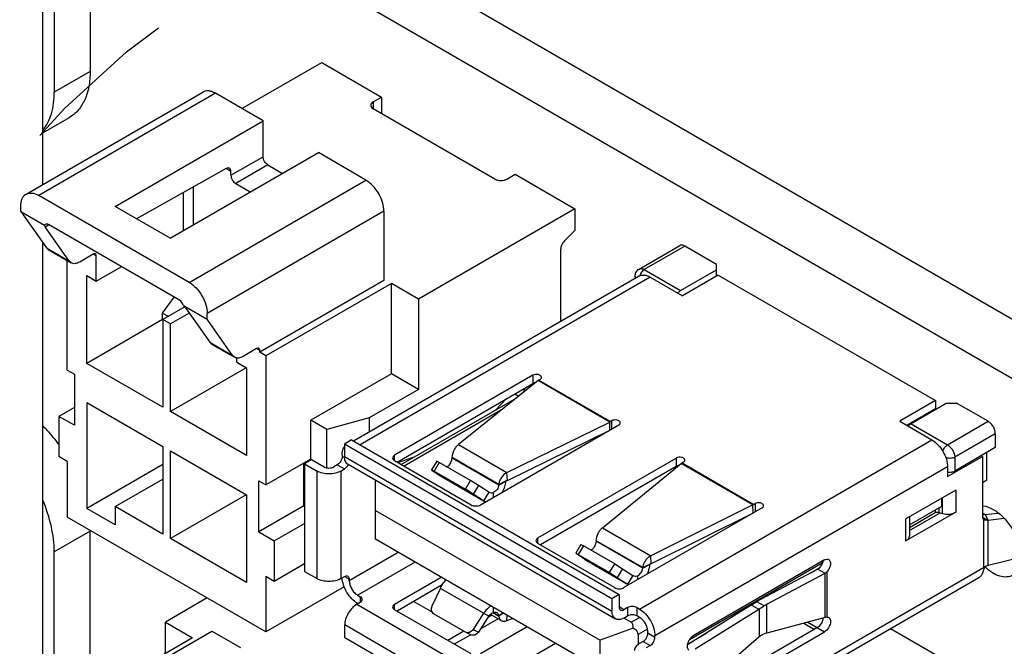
# Model space of a CAD drawing. Header units: inches. Extents: x 0 to 34, y 0 to 22.
# Tile 49 of 53: x 29.2 to 30.3, y 14.5 to 15.2. Entities that reach past the tile are written whole.
import ezdxf

# ---------------------------------------------------------------- set-up
doc = ezdxf.new("R2010")
doc.units = ezdxf.units.IN
doc.header["$LTSCALE"] = 1.87
doc.header["$MEASUREMENT"] = 0
doc.linetypes.add('PHANTOM', pattern=[0.8, 0.45, -0.05, 0.1, -0.05, 0.1, -0.05])
doc.layers.get('0').update_dxf_attribs({"linetype": 'CONTINUOUS'})
doc.layers.add('02___PRT_ALL_AXES', color=7, linetype='CONTINUOUS')
doc.layers.add('DEFAULT_3', color=7, linetype='PHANTOM')

msp = doc.modelspace()

# ---------------------------------------------------------------- linework, layer by layer
at = {"color": 7, "linetype": 'CONTINUOUS'}
for p, q in [((29.2696, 15.4895), (29.2696, 15.1519)), ((29.2696, 15.484), (30.6882, 14.6649)), ((29.2696, 15.4146), (30.6281, 14.6302)), ((29.2139, 15.3609), (29.2139, 15.0198)), ((29.4466, 15.1085), (29.5396, 15.1622)), ((29.5396, 15.1622), (29.6092, 15.122)), ((29.2696, 15.1519), (29.2278, 15.1278)), ((29.195, 15.0089), (29.401, 15.1278)), ((29.4158, 15.1264), (29.2097, 15.0074)), ((29.4713, 15.0943), (29.4158, 15.1264)), ((29.5995, 15.1164), (29.6092, 15.122)), ((29.5995, 15.1164), (29.5995, 15.1084)), ((29.6092, 15.122), (29.6092, 15.1027)), ((29.7415, 15.0264), (29.5995, 15.1084)), ((29.2451, 15.0979), (29.2139, 15.0799)), ((29.2987, 14.9946), (29.4713, 15.0943)), ((29.4713, 15.0525), (29.4713, 15.0943)), ((29.363, 14.9575), (29.5356, 15.0572)), ((29.4337, 15.0308), (29.4713, 15.0525)), ((29.5911, 15.0251), (29.5356, 15.0572)), ((29.4282, 15.0387), (29.3235, 14.9803)), ((29.4337, 15.0354), (29.4282, 15.0386)), ((29.4337, 15.0308), (29.4337, 15.0354)), ((29.4769, 15.0429), (29.4393, 15.0212)), ((29.4769, 15.0429), (29.4938, 15.0331)), ((29.3851, 14.9061), (29.5911, 15.0251)), ((29.7554, 15.0264), (29.7651, 15.032)), ((29.7651, 15.032), (29.8347, 14.9918)), ((29.3896, 15.0171), (29.3896, 14.9729)), ((29.4393, 15.0212), (29.4563, 15.0114)), ((29.3851, 14.9061), (29.2097, 15.0074)), ((29.3785, 14.9664), (29.3785, 15.0109)), ((29.1889, 14.9886), (29.1889, 14.9954)), ((29.363, 14.9575), (29.2987, 14.9946)), ((29.8347, 14.9918), (29.6524, 14.8865)), ((29.8347, 14.9918), (29.8347, 14.9667)), ((29.1889, 14.9886), (29.2163, 14.9728)), ((29.1889, 14.9886), (29.2186, 14.9463)), ((29.612, 14.9889), (29.406, 14.87)), ((29.612, 14.9889), (29.612, 14.9082)), ((29.2171, 14.971), (29.2212, 14.9733)), ((29.2453, 14.9309), (29.2171, 14.971)), ((29.3737, 14.8853), (29.2212, 14.9734)), ((29.8347, 14.9667), (29.8226, 14.9546)), ((29.2139, 14.953), (29.2139, 14.1503)), ((29.2186, 14.9463), (29.2453, 14.9309)), ((29.2186, 14.9463), (29.2208, 14.9443)), ((29.2208, 14.9443), (29.2475, 14.9288)), ((29.818, 14.9444), (29.818, 14.8606)), ((29.9096, 14.9217), (29.9569, 14.949)), ((29.9628, 14.9484), (29.9155, 14.9211)), ((29.9997, 14.9271), (29.9628, 14.9484)), ((29.2732, 14.9389), (29.2574, 14.9298)), ((29.2768, 14.9369), (29.2732, 14.9389)), ((29.2768, 14.9076), (29.2768, 14.9369)), ((29.2429, 14.8039), (29.2429, 14.9315)), ((29.2475, 14.9288), (29.2453, 14.9309)), ((29.2768, 14.9076), (29.3059, 14.9244)), ((29.9155, 14.9211), (29.9579, 14.8966)), ((29.9579, 14.8966), (29.9997, 14.9207)), ((29.9997, 14.9135), (29.9997, 14.9271)), ((29.2657, 14.914), (29.2768, 14.9076)), ((29.2657, 14.8118), (29.2657, 14.914)), ((29.9096, 14.9135), (29.5767, 14.7213)), ((29.9224, 14.9123), (29.5842, 14.717)), ((29.9048, 14.9131), (29.9048, 14.9107)), ((29.9224, 14.9123), (29.96, 14.8906)), ((30.0018, 14.9147), (29.96, 14.8906)), ((30.0018, 14.9147), (30.2551, 14.7684)), ((29.612, 14.9082), (29.4673, 14.8247)), ((29.6207, 14.9049), (29.4745, 14.8205)), ((29.6524, 14.8865), (29.6207, 14.9049)), ((29.6207, 14.7998), (29.6207, 14.9049)), ((29.354, 14.8704), (29.3677, 14.8888)), ((29.6524, 14.8865), (29.6524, 14.7814)), ((29.3798, 14.8777), (29.3542, 14.8629)), ((29.3786, 14.879), (29.406, 14.8632)), ((29.3808, 14.8765), (29.409, 14.8364)), ((29.354, 14.8704), (29.3606, 14.8666)), ((29.354, 14.8628), (29.354, 14.8704)), ((29.3631, 14.8578), (29.3542, 14.8629)), ((29.3542, 14.8629), (29.3542, 14.7607)), ((29.3851, 14.8704), (29.3631, 14.8578)), ((29.406, 14.8632), (29.406, 14.87)), ((29.4357, 14.8209), (29.406, 14.8632)), ((29.354, 14.8628), (29.2657, 14.8118)), ((29.3541, 14.8627), (29.354, 14.8628)), ((29.3631, 14.7556), (29.3631, 14.8578)), ((29.409, 14.8364), (29.4357, 14.8209)), ((29.409, 14.8364), (29.4112, 14.8343)), ((29.4112, 14.8343), (29.438, 14.8189)), ((29.4636, 14.829), (29.4478, 14.8199)), ((29.4673, 14.8269), (29.4636, 14.829)), ((29.438, 14.8189), (29.4357, 14.8209)), ((29.4405, 14.8131), (29.4405, 14.8181)), ((29.4673, 14.8247), (29.4673, 14.8269)), ((29.4745, 14.8205), (29.4673, 14.8247)), ((29.4745, 14.8205), (29.4745, 14.6702)), ((29.3542, 14.7607), (29.2657, 14.8118)), ((29.4515, 14.8066), (29.3631, 14.7556)), ((29.4405, 14.8131), (29.4517, 14.8067)), ((29.4515, 14.8065), (29.4515, 14.8067)), ((29.4516, 14.8065), (29.4515, 14.8065)), ((29.4517, 14.8067), (29.4517, 14.7044)), ((29.2429, 14.8039), (29.2512, 14.7991)), ((29.2512, 14.7991), (29.2512, 14.7397)), ((29.6207, 14.7998), (29.5268, 14.7456)), ((29.6524, 14.7814), (29.6207, 14.7998)), ((29.7857, 14.7979), (29.6245, 14.7049)), ((29.7857, 14.7979), (29.7857, 14.7883)), ((29.6273, 14.6969), (29.7857, 14.7883)), ((29.7917, 14.7917), (29.699, 14.7173)), ((29.8752, 14.7435), (29.7917, 14.7917)), ((29.794, 14.7931), (29.7926, 14.7923)), ((29.7926, 14.7923), (29.8761, 14.7441)), ((29.6524, 14.7814), (29.5948, 14.7482)), ((29.6322, 14.694), (29.7668, 14.7717)), ((29.7647, 14.7762), (29.7692, 14.7737)), ((29.2512, 14.7605), (29.2331, 14.7501)), ((29.2657, 14.7662), (29.3542, 14.7151)), ((29.2657, 14.7662), (29.2657, 14.6427)), ((29.7425, 14.7578), (29.7551, 14.7707)), ((30.2551, 14.7684), (30.2133, 14.7443)), ((30.2683, 14.7656), (30.2266, 14.7415)), ((30.2551, 14.7684), (30.2551, 14.7588)), ((30.2683, 14.7656), (30.2795, 14.7656)), ((30.3163, 14.7443), (30.2795, 14.7656)), ((29.2512, 14.7397), (29.2331, 14.7501)), ((29.2331, 14.7501), (29.2331, 14.7033)), ((29.4517, 14.7044), (29.3631, 14.7556)), ((29.5948, 14.7482), (29.5455, 14.7348)), ((29.5948, 14.7482), (29.5948, 14.7317)), ((29.7491, 14.7575), (29.6357, 14.6921)), ((30.2551, 14.7588), (30.2217, 14.7395)), ((29.5455, 14.7348), (29.5268, 14.7456)), ((29.5268, 14.7004), (29.5268, 14.7456)), ((29.7248, 14.647), (29.8859, 14.7401)), ((29.7555, 14.6846), (29.8752, 14.7435)), ((29.8755, 14.7341), (29.8752, 14.7435)), ((29.8775, 14.7449), (29.8761, 14.7441)), ((29.8775, 14.7449), (29.8775, 14.7352)), ((30.2133, 14.7443), (30.2509, 14.7226)), ((30.2266, 14.7415), (30.269, 14.717)), ((30.269, 14.717), (30.3163, 14.7443)), ((29.5455, 14.6902), (29.5455, 14.7348)), ((29.7559, 14.6752), (29.8754, 14.734)), ((30.3247, 14.7298), (30.2774, 14.7025)), ((30.3247, 14.7298), (30.3247, 14.7138)), ((29.354, 14.7149), (29.354, 14.7151)), ((29.3541, 14.7149), (29.354, 14.7149)), ((29.3542, 14.7151), (29.3542, 14.6128)), ((29.5744, 14.7226), (29.5661, 14.7178)), ((29.8779, 14.5377), (29.5661, 14.7178)), ((29.5661, 14.7178), (29.5661, 14.7033)), ((29.5744, 14.7226), (29.8862, 14.5426)), ((29.699, 14.7173), (29.7555, 14.6846)), ((29.9099, 14.5257), (30.2509, 14.7226)), ((30.3247, 14.7138), (30.2774, 14.6864)), ((29.2429, 14.6977), (29.2331, 14.7033)), ((29.3631, 14.7099), (29.4517, 14.6588)), ((29.3631, 14.6077), (29.3631, 14.7099)), ((29.5633, 14.7049), (29.5633, 14.7033)), ((29.5663, 14.7016), (29.5633, 14.7033)), ((29.5661, 14.7033), (29.8779, 14.5233)), ((29.6245, 14.6985), (29.6245, 14.7049)), ((29.6284, 14.6962), (29.6478, 14.7031)), ((30.269, 14.68), (30.3097, 14.7035)), ((30.2774, 14.7025), (30.2774, 14.6864)), ((30.3097, 14.7035), (30.3083, 14.7043)), ((30.3097, 14.7035), (30.3097, 14.6332)), ((30.315, 14.676), (30.315, 14.7081)), ((29.2429, 14.6977), (29.2429, 14.6328)), ((29.3542, 14.6939), (29.2657, 14.6427)), ((29.5268, 14.7004), (29.4745, 14.6702)), ((29.5185, 14.6458), (29.5185, 14.6956)), ((29.5278, 14.6997), (29.5195, 14.6949)), ((29.5195, 14.6949), (29.5341, 14.6864)), ((29.5195, 14.6949), (29.5195, 14.5695)), ((29.5278, 14.6997), (29.5424, 14.6912)), ((29.5577, 14.6937), (29.5536, 14.6912)), ((29.5577, 14.6937), (29.5661, 14.6888)), ((29.5702, 14.6943), (29.882, 14.5143)), ((29.6245, 14.6985), (29.7136, 14.647)), ((29.6736, 14.6979), (29.6675, 14.6878)), ((29.6766, 14.6963), (29.6705, 14.6862)), ((29.6766, 14.6963), (29.6736, 14.6979)), ((29.7131, 14.6752), (29.6766, 14.6963)), ((29.6867, 14.6919), (29.6857, 14.691)), ((29.6915, 14.7015), (29.6916, 14.7022)), ((29.7459, 14.6701), (29.6915, 14.7015)), ((29.7459, 14.6708), (29.6916, 14.7022)), ((29.7916, 14.6085), (29.9527, 14.7015)), ((29.9527, 14.6918), (29.7944, 14.6004)), ((29.8668, 14.6204), (29.9587, 14.6953)), ((30.269, 14.6912), (29.928, 14.4943)), ((29.9527, 14.7015), (29.9527, 14.6918)), ((30.0422, 14.6471), (29.9587, 14.6953)), ((29.961, 14.6967), (29.9597, 14.6959)), ((29.9597, 14.6959), (30.0432, 14.6476)), ((30.269, 14.6912), (30.269, 14.68)), ((29.5341, 14.5611), (29.5341, 14.6864)), ((29.5619, 14.6864), (29.5661, 14.6888)), ((29.5619, 14.6864), (29.5619, 14.5611)), ((29.6675, 14.6878), (29.6684, 14.6871)), ((29.6705, 14.6862), (29.6675, 14.6878)), ((29.6684, 14.6871), (29.6778, 14.6808)), ((29.6705, 14.6862), (29.707, 14.6651)), ((29.6778, 14.6808), (29.7282, 14.6517)), ((29.6781, 14.6806), (29.6778, 14.6808)), ((29.7285, 14.6515), (29.6781, 14.6806)), ((29.7559, 14.6752), (29.7555, 14.6846)), ((29.2986, 14.645), (29.3542, 14.6771)), ((29.4661, 14.675), (29.4745, 14.6702)), ((29.4661, 14.6156), (29.4661, 14.675)), ((29.6023, 14.6069), (29.6023, 14.6757)), ((29.707, 14.6651), (29.7131, 14.6752)), ((29.7221, 14.6697), (29.7131, 14.6752)), ((29.7221, 14.6697), (29.716, 14.6596)), ((29.7343, 14.6618), (29.7221, 14.6697)), ((29.7459, 14.6708), (29.7543, 14.6749)), ((29.7542, 14.6743), (29.7459, 14.6701)), ((29.7459, 14.6708), (29.7459, 14.6701)), ((29.7543, 14.6749), (29.7542, 14.6743)), ((30.3097, 14.6729), (30.315, 14.676)), ((29.4515, 14.6587), (29.3631, 14.6077)), ((29.4515, 14.6587), (29.4515, 14.6588)), ((29.4516, 14.6586), (29.4515, 14.6587)), ((29.4517, 14.6588), (29.4517, 14.5566)), ((29.716, 14.6596), (29.707, 14.6651)), ((29.7282, 14.6517), (29.716, 14.6596)), ((29.7343, 14.6618), (29.7282, 14.6517)), ((29.7343, 14.6618), (29.7345, 14.6617)), ((29.7396, 14.6556), (29.7396, 14.6614)), ((30.2786, 14.6643), (30.2204, 14.6307)), ((30.2786, 14.6643), (30.2786, 14.6386)), ((29.3542, 14.6128), (29.2986, 14.645)), ((29.2986, 14.645), (29.2986, 14.6238)), ((29.5185, 14.6458), (29.4661, 14.6156)), ((29.5195, 14.6452), (29.5185, 14.6458)), ((29.7282, 14.6517), (29.7285, 14.6515)), ((29.7285, 14.6515), (29.7309, 14.6505)), ((30.0422, 14.6471), (29.9233, 14.5878)), ((30.0426, 14.6376), (30.0422, 14.6471)), ((30.0446, 14.6484), (30.0432, 14.6476)), ((30.0446, 14.6484), (30.0446, 14.6388)), ((30.2245, 14.6237), (30.2623, 14.6456)), ((30.2623, 14.6456), (30.2623, 14.6549)), ((30.2631, 14.637), (30.2631, 14.6553)), ((29.2986, 14.6238), (29.2657, 14.6427)), ((29.6023, 14.6406), (29.864, 14.4895)), ((30.0529, 14.6436), (29.8918, 14.5506)), ((30.0424, 14.6375), (29.9237, 14.5783)), ((30.2786, 14.6386), (30.2204, 14.605)), ((30.2245, 14.617), (30.2604, 14.6377)), ((30.2547, 14.6376), (30.2245, 14.6202)), ((30.2547, 14.6412), (30.2547, 14.6376)), ((30.2591, 14.6381), (30.2591, 14.6437)), ((30.2591, 14.6381), (30.2631, 14.637)), ((30.3123, 14.6357), (30.3097, 14.6372)), ((30.3129, 14.6358), (30.3276, 14.6375)), ((30.3164, 14.6293), (30.3129, 14.6358)), ((29.4745, 14.499), (29.2429, 14.6328)), ((29.4842, 14.6051), (29.5195, 14.6254)), ((30.2204, 14.605), (30.2204, 14.6307)), ((30.2245, 14.6331), (30.2245, 14.6106)), ((30.3097, 14.6329), (30.3101, 14.6327)), ((30.3097, 14.6329), (30.3101, 14.6327)), ((30.3112, 14.6297), (30.3108, 14.63)), ((30.3108, 14.63), (30.3108, 14.5739)), ((30.3118, 14.6316), (30.3155, 14.6292)), ((30.3164, 14.6293), (30.335, 14.6314)), ((30.3164, 14.5765), (30.3164, 14.6293)), ((29.2696, 14.6164), (29.2278, 14.5923)), ((29.2696, 14.4232), (29.2696, 14.6164)), ((29.4661, 14.6156), (29.4842, 14.6051)), ((29.8668, 14.6204), (29.9233, 14.5878)), ((29.4517, 14.5566), (29.3631, 14.6077)), ((29.4842, 14.6051), (29.4842, 14.5583)), ((29.864, 14.4558), (29.6023, 14.6069)), ((29.7916, 14.602), (29.7916, 14.6085)), ((29.8807, 14.5506), (29.7916, 14.602)), ((29.8417, 14.6008), (29.8356, 14.5907)), ((29.8446, 14.5993), (29.8385, 14.5892)), ((29.8417, 14.6008), (29.8446, 14.5993)), ((29.8812, 14.5782), (29.8446, 14.5993)), ((29.9138, 14.5739), (29.8594, 14.6053)), ((29.8594, 14.6053), (29.8594, 14.6046)), ((29.9138, 14.5732), (29.8594, 14.6046)), ((29.6287, 14.5916), (29.5717, 14.5587)), ((29.8364, 14.5901), (29.8356, 14.5907)), ((29.8356, 14.5907), (29.8385, 14.5892)), ((29.8458, 14.5838), (29.8364, 14.5901)), ((29.8385, 14.5892), (29.875, 14.5681)), ((29.8546, 14.595), (29.8536, 14.5941)), ((29.9237, 14.5783), (29.9233, 14.5878)), ((29.4842, 14.5583), (29.5195, 14.5787)), ((29.5814, 14.5418), (29.6482, 14.5803)), ((29.8458, 14.5838), (29.8961, 14.5547)), ((29.846, 14.5836), (29.8458, 14.5838)), ((29.846, 14.5836), (29.8965, 14.5545)), ((29.875, 14.5681), (29.8812, 14.5782)), ((29.8812, 14.5782), (29.8902, 14.5727)), ((29.9221, 14.5774), (29.9137, 14.5732)), ((29.9138, 14.5739), (29.9221, 14.578)), ((29.9221, 14.578), (29.9221, 14.5774)), ((29.9684, 14.4904), (30.1229, 14.5795)), ((30.1256, 14.5828), (29.9725, 14.4943)), ((30.1229, 14.5795), (30.1226, 14.5774)), ((30.1229, 14.5795), (30.1229, 14.5811)), ((30.3546, 14.5859), (30.3164, 14.5765)), ((29.5195, 14.5695), (29.5341, 14.5611)), ((29.875, 14.5681), (29.8841, 14.5626)), ((29.8902, 14.5727), (29.8841, 14.5626)), ((29.8902, 14.5727), (29.9022, 14.5648)), ((29.9022, 14.5648), (29.8961, 14.5547)), ((29.9022, 14.5648), (29.9024, 14.5647)), ((29.9137, 14.5732), (29.9138, 14.5739)), ((29.9329, 14.3557), (30.3108, 14.5739)), ((30.1179, 14.5723), (30.0516, 14.5371)), ((30.0583, 14.5312), (30.1262, 14.5673)), ((30.1089, 14.5675), (30.1203, 14.5741)), ((30.1179, 14.5723), (30.1264, 14.5674)), ((30.1262, 14.5158), (30.1262, 14.5673)), ((30.1284, 14.569), (30.1284, 14.5162)), ((30.3108, 14.5739), (30.3138, 14.5756)), ((30.3138, 14.5756), (30.3128, 14.5743)), ((29.4745, 14.564), (29.4842, 14.5583)), ((29.4745, 14.564), (29.4745, 14.499)), ((29.5619, 14.5611), (29.5661, 14.5635)), ((29.5661, 14.5635), (29.5717, 14.5603)), ((29.5717, 14.5587), (29.5717, 14.5603)), ((29.6245, 14.5313), (29.6788, 14.5627)), ((29.68, 14.5537), (29.6273, 14.5233)), ((29.8841, 14.5626), (29.8961, 14.5547)), ((29.8961, 14.5547), (29.8965, 14.5545)), ((29.9075, 14.5644), (29.9075, 14.5597)), ((30.3055, 14.5622), (29.9329, 14.3471)), ((29.5657, 14.5517), (29.4745, 14.499)), ((29.5814, 14.5418), (29.5845, 14.54)), ((29.6684, 14.5294), (29.6778, 14.5497)), ((29.7282, 14.5207), (29.6778, 14.5497)), ((29.8862, 14.5426), (29.8779, 14.5377)), ((29.8862, 14.5426), (29.8862, 14.5281)), ((29.406, 14.5386), (29.3573, 14.5105)), ((29.5803, 14.5312), (29.5845, 14.5336)), ((29.5803, 14.5312), (29.7356, 14.4415)), ((29.5817, 14.532), (29.5814, 14.5321)), ((29.5845, 14.54), (29.5845, 14.5336)), ((29.6245, 14.5249), (29.6245, 14.5313)), ((29.6469, 14.5346), (29.6685, 14.5221)), ((29.8779, 14.5377), (29.8779, 14.5233)), ((30.0403, 14.5301), (29.9658, 14.4839)), ((30.0467, 14.5342), (30.0406, 14.5303)), ((30.0406, 14.5303), (30.049, 14.5254)), ((30.0551, 14.5294), (30.0467, 14.5342)), ((30.0583, 14.4976), (30.0583, 14.5312)), ((29.7136, 14.4735), (29.6245, 14.5249)), ((29.707, 14.4988), (29.6705, 14.5199)), ((29.7282, 14.5207), (29.716, 14.5019)), ((29.7282, 14.5207), (29.7343, 14.5176)), ((29.7362, 14.5195), (29.7343, 14.5176)), ((29.7489, 14.5122), (29.7363, 14.5195)), ((29.7396, 14.5213), (29.7396, 14.5276)), ((29.7396, 14.5211), (29.7459, 14.5175)), ((29.7401, 14.5214), (29.7459, 14.5181)), ((29.7459, 14.5181), (29.7506, 14.5212)), ((29.7512, 14.5209), (29.7459, 14.5175)), ((29.8918, 14.5249), (29.8862, 14.5281)), ((29.896, 14.5273), (29.8918, 14.5249)), ((29.896, 14.5273), (29.896, 14.5177)), ((29.9071, 14.5273), (29.9099, 14.5257)), ((29.9071, 14.5177), (29.9071, 14.5273)), ((29.9749, 14.4794), (30.049, 14.5254)), ((30.0496, 14.5258), (30.0551, 14.5294)), ((30.0496, 14.5258), (30.0496, 14.4935)), ((29.3573, 14.5105), (29.389, 14.4921)), ((29.3573, 14.4738), (29.3573, 14.5105)), ((29.7343, 14.5176), (29.7221, 14.4988)), ((29.7453, 14.5143), (29.7243, 14.5021)), ((29.7378, 14.5186), (29.7332, 14.5159)), ((29.7459, 14.5175), (29.7459, 14.5181)), ((29.7555, 14.5122), (29.7557, 14.5183)), ((29.7555, 14.5122), (29.7619, 14.5147)), ((29.8918, 14.5152), (29.896, 14.5177)), ((29.9002, 14.5104), (29.8918, 14.5152)), ((29.9002, 14.5104), (29.9099, 14.516)), ((29.9099, 14.516), (29.9071, 14.5177)), ((30.1262, 14.5158), (30.0583, 14.4976)), ((30.1015, 14.5091), (30.1138, 14.502)), ((30.1062, 14.5104), (30.1256, 14.4992)), ((30.1284, 14.5162), (30.1264, 14.5158)), ((29.3072, 14.4397), (29.4116, 14.5)), ((29.4116, 14.5), (29.445, 14.4807)), ((29.7217, 14.4174), (29.5664, 14.5071)), ((29.5664, 14.4926), (29.5664, 14.5071)), ((29.7053, 14.4998), (29.6866, 14.489)), ((29.7132, 14.4957), (29.6941, 14.4847)), ((29.7073, 14.4986), (29.707, 14.4988)), ((29.7134, 14.4956), (29.7073, 14.4986)), ((29.716, 14.5019), (29.7221, 14.4988)), ((29.779, 14.5048), (29.7248, 14.4735)), ((29.9024, 14.5034), (29.864, 14.4895)), ((29.9193, 14.5022), (29.9085, 14.496)), ((29.9085, 14.496), (29.9085, 14.4845)), ((29.9196, 14.4976), (29.9196, 14.4992)), ((29.928, 14.4927), (29.9196, 14.4976)), ((30.1173, 14.504), (29.9658, 14.4165)), ((29.9659, 14.4849), (29.9886, 14.498)), ((29.9725, 14.4108), (30.1256, 14.4992)), ((30.2027, 14.5029), (30.2551, 14.4727)), ((29.389, 14.4921), (29.2429, 14.4078)), ((29.5664, 14.4926), (29.7217, 14.4029)), ((29.8122, 14.4857), (29.7356, 14.4415)), ((29.864, 14.4558), (29.864, 14.4895)), ((29.9141, 14.4879), (29.9099, 14.4855)), ((29.9141, 14.4879), (29.9224, 14.4831)), ((29.928, 14.4927), (29.928, 14.4943)), ((30.049, 14.493), (29.9749, 14.4286)), ((29.9182, 14.4807), (29.9224, 14.4831))]:
    msp.add_line(p, q, dxfattribs=at)
at = {"color": 3, "linetype": 'CONTINUOUS'}
for p, q in [((29.2278, 15.4653), (29.2278, 15.1278)), ((29.2278, 14.2548), (29.2278, 14.5923))]:
    msp.add_line(p, q, dxfattribs=at)
at = {"color": 7, "linetype": 'CONTINUOUS'}
for centre, radius, start, end in [((29.808, 14.7658), 0.0307, 120.013, 122.1319), ((29.8915, 14.7175), 0.0307, 120.013, 122.1319), ((29.5583, 14.6998), 0.0136, 324.7292, 335.0411), ((29.975, 14.6693), 0.0307, 120.013, 122.1319), ((30.0585, 14.6211), 0.0307, 120.013, 122.1319), ((30.3178, 14.5977), 0.0384, 98.1387, 102.1305), ((30.318, 14.5961), 0.04, 97.2687, 98.1664), ((30.1918, 14.4434), 0.2233, 57.4797, 58.0029), ((30.3182, 14.6079), 0.0215, 94.7455, 97.2557), ((29.1583, 14.6164), 0.1113, 0.0007, 0.4797), ((30.322, 14.5562), 0.021, 105.3468, 111.2683), ((30.1172, 14.5764), 0.0039, 306.4471, 317.2404), ((30.1091, 14.5839), 0.0149, 317.2449, 319.0521), ((30.1081, 14.6013), 0.0386, 298.1067, 298.4068), ((30.3214, 14.5578), 0.0194, 111.3197, 113.0547), ((29.9007, 14.5618), 0.00845, 240.0841, 249.0047), ((29.5935, 14.5531), 0.0242, 239.2576, 239.9968), ((30.1162, 14.553), 0.0385, 285.082, 285.3564), ((30.1172, 14.5089), 0.0039, 306.4471, 317.2404)]:
    msp.add_arc(centre, radius, start, end, dxfattribs=at)
for centre, major_axis, ratio, start_param, end_param in [((29.2212, 14.9669), (-0.00394, 0.00682), 0.577332, 5.497891, 6.577056), ((29.2227, 14.9678), (0.00633, -0.00546), 0.218683, -2.919006, -2.427375), ((29.3737, 14.8788), (-0.00394, 0.00682), 0.577332, -1.864459, -0.785294), ((29.3753, 14.8797), (0.00633, -0.00546), 0.218683, 0.714218, 1.205849), ((30.1168, 14.5798), (0.00652, 0.0075), 0.669178, -2.092418, -1.892512), ((30.0807, 14.5115), (0.0511, -0.0038), 0.521062, 2.510581, 2.520961), ((30.0807, 14.5118), (0.051, 0.0069), 0.648539, 2.087526, 2.208753), ((30.0807, 14.5118), (0.0392, 0.0053), 0.648539, 2.087526, 2.190822), ((30.0513, 14.5591), (0.0163, 0.036), 0.500653, -2.498708, -2.474338), ((29.8868, 14.4931), (0.0139, 0.017), 0.434564, -0.616974, 0.071605), ((29.8918, 14.496), (0.0167, 0), 0.577332, 0, 0.882218), ((30.0807, 14.4797), (0.0393, -0.0041), 0.495364, 2.226607, 2.329903), ((30.1168, 14.5123), (0.00652, 0.0075), 0.669178, -2.226738, -1.892512), ((30.0513, 14.4627), (0.0163, 0.036), 0.500653, 0.805795, 0.830165)]:
    msp.add_ellipse(centre, major_axis=major_axis, ratio=ratio, start_param=start_param, end_param=end_param, dxfattribs=at)
for points, knots in [([(29.2696, 15.1519), (29.2696, 15.146), (29.2687, 15.1346), (29.2641, 15.1189), (29.2563, 15.1063), (29.249, 15.1001), (29.2451, 15.0979)], [0, 0, 0, 0, 0.289772, 0.549064, 0.782223, 1, 1, 1, 1]), ([(29.4158, 15.1264), (29.4145, 15.1271), (29.4119, 15.1283), (29.4079, 15.1293), (29.4042, 15.1292), (29.402, 15.1284), (29.401, 15.1278)], [0, 0, 0, 0, 0.289782, 0.549078, 0.782231, 1, 1, 1, 1]), ([(29.5995, 15.1164), (29.5987, 15.1159), (29.5973, 15.1149), (29.5966, 15.1132), (29.5966, 15.1124)], [0, 0, 0, 0, 0.550827, 1, 1, 1, 1]), ([(29.5966, 15.1124), (29.5966, 15.1116), (29.5973, 15.1099), (29.5987, 15.1088), (29.5995, 15.1084)], [0, 0, 0, 0, 0.449173, 1, 1, 1, 1]), ([(29.4769, 15.0429), (29.4761, 15.0433), (29.4746, 15.0446), (29.4728, 15.047), (29.4716, 15.0497), (29.4713, 15.0516), (29.4713, 15.0525)], [0, 0, 0, 0, 0.237257, 0.500006, 0.762752, 1, 1, 1, 1]), ([(29.4321, 15.039), (29.4316, 15.0393), (29.4302, 15.0395), (29.4289, 15.039), (29.4282, 15.0387)], [0, 0, 0, 0, 0.450631, 1, 1, 1, 1]), ([(29.4337, 15.0354), (29.4337, 15.0362), (29.4335, 15.0376), (29.4326, 15.0387), (29.4321, 15.039)], [0, 0, 0, 0, 0.55083, 1, 1, 1, 1]), ([(29.4337, 15.0308), (29.4337, 15.0299), (29.4341, 15.028), (29.4352, 15.0253), (29.437, 15.0229), (29.4385, 15.0216), (29.4393, 15.0212)], [0, 0, 0, 0, 0.237248, 0.499994, 0.762743, 1, 1, 1, 1]), ([(29.612, 14.9889), (29.612, 14.9924), (29.6107, 14.9996), (29.6063, 15.0097), (29.5997, 15.0187), (29.5941, 15.0234), (29.5911, 15.0251)], [0, 0, 0, 0, 0.237224, 0.499994, 0.762767, 1, 1, 1, 1]), ([(29.7415, 15.0264), (29.7425, 15.0258), (29.7448, 15.025), (29.7484, 15.0246), (29.7521, 15.025), (29.7544, 15.0258), (29.7554, 15.0264)], [0, 0, 0, 0, 0.237254, 0.5, 0.762746, 1, 1, 1, 1]), ([(29.1889, 14.9954), (29.1889, 14.9969), (29.1891, 14.9997), (29.1902, 15.0036), (29.1922, 15.0068), (29.194, 15.0083), (29.195, 15.0089)], [0, 0, 0, 0, 0.289777, 0.54907, 0.782226, 1, 1, 1, 1]), ([(29.195, 15.0089), (29.196, 15.0094), (29.1982, 15.0102), (29.2019, 15.0103), (29.2059, 15.0094), (29.2085, 15.0082), (29.2097, 15.0074)], [0, 0, 0, 0, 0.217769, 0.450922, 0.710218, 1, 1, 1, 1]), ([(29.8226, 14.9546), (29.8212, 14.9532), (29.8191, 14.95), (29.818, 14.9462), (29.818, 14.9444)], [0, 0, 0, 0, 0.517734, 1, 1, 1, 1]), ([(29.9628, 14.9484), (29.9618, 14.949), (29.9603, 14.9496), (29.9582, 14.9496), (29.9573, 14.9492), (29.9569, 14.949)], [0, 0, 0, 0, 0.547705, 0.781581, 1, 1, 1, 1]), ([(29.2758, 14.9392), (29.2754, 14.9394), (29.2745, 14.9395), (29.2736, 14.9392), (29.2732, 14.9389)], [0, 0, 0, 0, 0.449201, 1, 1, 1, 1]), ([(29.2768, 14.9369), (29.2768, 14.9373), (29.2767, 14.9383), (29.2761, 14.939), (29.2758, 14.9392)], [0, 0, 0, 0, 0.550791, 1, 1, 1, 1]), ([(29.2574, 14.9298), (29.2565, 14.9293), (29.2548, 14.9285), (29.2522, 14.9278), (29.2497, 14.9279), (29.2482, 14.9285), (29.2475, 14.9288)], [0, 0, 0, 0, 0.289705, 0.549094, 0.782204, 1, 1, 1, 1]), ([(29.9048, 14.9131), (29.9048, 14.9148), (29.9056, 14.9182), (29.9081, 14.9208), (29.9096, 14.9217)], [0, 0, 0, 0, 0.499432, 1, 1, 1, 1]), ([(29.9096, 14.9217), (29.9099, 14.9219), (29.9108, 14.9222), (29.9129, 14.9223), (29.9145, 14.9217), (29.9155, 14.9211)], [0, 0, 0, 0, 0.218404, 0.452251, 1, 1, 1, 1]), ([(29.9155, 14.9211), (29.9142, 14.9204), (29.9119, 14.9181), (29.9106, 14.9152), (29.9102, 14.9137)], [0, 0, 0, 0, 0.483044, 1, 1, 1, 1]), ([(29.9055, 14.9112), (29.9054, 14.9113), (29.905, 14.9119), (29.9048, 14.9126), (29.9048, 14.9131)], [0, 0, 0, 0, 0.268923, 1, 1, 1, 1]), ([(29.9096, 14.9135), (29.9105, 14.914), (29.9124, 14.9147), (29.9156, 14.9148), (29.9191, 14.914), (29.9213, 14.9129), (29.9224, 14.9123)], [0, 0, 0, 0, 0.217787, 0.450926, 0.710303, 1, 1, 1, 1]), ([(29.3851, 14.9061), (29.3881, 14.9044), (29.3937, 14.8997), (29.4003, 14.8908), (29.4047, 14.8806), (29.406, 14.8734), (29.406, 14.87)], [0, 0, 0, 0, 0.237233, 0.500006, 0.762776, 1, 1, 1, 1]), ([(29.9547, 14.8936), (29.955, 14.8939), (29.9559, 14.8951), (29.957, 14.8961), (29.9579, 14.8966)], [0, 0, 0, 0, 0.267114, 1, 1, 1, 1]), ([(29.4662, 14.8293), (29.4659, 14.8295), (29.4649, 14.8296), (29.4641, 14.8292), (29.4636, 14.829)], [0, 0, 0, 0, 0.449201, 1, 1, 1, 1]), ([(29.4673, 14.8269), (29.4673, 14.8274), (29.4671, 14.8283), (29.4665, 14.8291), (29.4662, 14.8293)], [0, 0, 0, 0, 0.550791, 1, 1, 1, 1]), ([(29.4478, 14.8199), (29.4469, 14.8194), (29.4452, 14.8185), (29.4426, 14.8179), (29.4401, 14.818), (29.4386, 14.8185), (29.438, 14.8189)], [0, 0, 0, 0, 0.289705, 0.549094, 0.782204, 1, 1, 1, 1]), ([(29.7957, 14.7955), (29.7957, 14.7959), (29.7955, 14.7966), (29.7947, 14.7975), (29.7935, 14.7982), (29.7915, 14.7989), (29.7888, 14.7991), (29.7866, 14.7985), (29.7857, 14.7979)], [0, 0, 0, 0, 0.087161, 0.186907, 0.304618, 0.43877, 0.73019, 1, 1, 1, 1]), ([(29.794, 14.7931), (29.7945, 14.7934), (29.7953, 14.794), (29.7957, 14.7951), (29.7957, 14.7955)], [0, 0, 0, 0, 0.550786, 1, 1, 1, 1]), ([(29.7761, 14.7828), (29.7761, 14.7824), (29.7757, 14.7806), (29.775, 14.7789), (29.7743, 14.7777)], [0, 0, 0, 0, 0.238413, 1, 1, 1, 1]), ([(29.7884, 14.7892), (29.7882, 14.7892), (29.7872, 14.789), (29.7863, 14.7886), (29.7857, 14.7883)], [0, 0, 0, 0, 0.266592, 1, 1, 1, 1]), ([(29.2141, 14.7393), (29.2158, 14.7376), (29.2227, 14.7305), (29.229, 14.7228), (29.2334, 14.7168)], [0, 0, 0, 0, 0.244668, 1, 1, 1, 1]), ([(29.8876, 14.7425), (29.8876, 14.7428), (29.8874, 14.7436), (29.8866, 14.7445), (29.8854, 14.7452), (29.8834, 14.7459), (29.8806, 14.746), (29.8784, 14.7454), (29.8775, 14.7449)], [0, 0, 0, 0, 0.087161, 0.186907, 0.304618, 0.43877, 0.73019, 1, 1, 1, 1]), ([(29.8859, 14.7401), (29.8864, 14.7404), (29.8872, 14.741), (29.8876, 14.742), (29.8876, 14.7425)], [0, 0, 0, 0, 0.550786, 1, 1, 1, 1]), ([(30.2266, 14.7415), (30.2263, 14.7413), (30.2251, 14.7405), (30.224, 14.7394), (30.2234, 14.7385)], [0, 0, 0, 0, 0.230762, 1, 1, 1, 1]), ([(30.3247, 14.7298), (30.3247, 14.7312), (30.3242, 14.7341), (30.3224, 14.7381), (30.3198, 14.7417), (30.3175, 14.7436), (30.3163, 14.7443)], [0, 0, 0, 0, 0.237238, 0.499995, 0.762756, 1, 1, 1, 1]), ([(29.5633, 14.7049), (29.5633, 14.7058), (29.5635, 14.7091), (29.5646, 14.7125), (29.566, 14.7144)], [0, 0, 0, 0, 0.281646, 1, 1, 1, 1]), ([(29.6916, 14.7022), (29.6917, 14.7051), (29.6931, 14.7095), (29.696, 14.7144), (29.698, 14.7165), (29.699, 14.7173)], [0, 0, 0, 0, 0.50848, 0.768978, 1, 1, 1, 1]), ([(30.2509, 14.7226), (30.2535, 14.7211), (30.2584, 14.717), (30.264, 14.7093), (30.2679, 14.7005), (30.269, 14.6942), (30.269, 14.6912)], [0, 0, 0, 0, 0.237233, 0.500007, 0.762778, 1, 1, 1, 1]), ([(30.2636, 14.7091), (30.264, 14.7108), (30.2653, 14.7138), (30.2677, 14.7162), (30.269, 14.717)], [0, 0, 0, 0, 0.514469, 1, 1, 1, 1]), ([(30.269, 14.717), (30.2702, 14.7163), (30.2724, 14.7144), (30.2751, 14.7108), (30.2769, 14.7068), (30.2774, 14.7039), (30.2774, 14.7025)], [0, 0, 0, 0, 0.237251, 0.500006, 0.762758, 1, 1, 1, 1]), ([(29.5633, 14.7033), (29.5633, 14.7024), (29.563, 14.7005), (29.5618, 14.6978), (29.56, 14.6954), (29.5585, 14.6941), (29.5577, 14.6937)], [0, 0, 0, 0, 0.237221, 0.499996, 0.762774, 1, 1, 1, 1]), ([(29.5702, 14.6943), (29.5695, 14.6947), (29.5683, 14.6957), (29.567, 14.6978), (29.5662, 14.7004), (29.5661, 14.7023), (29.5661, 14.7033)], [0, 0, 0, 0, 0.217793, 0.450934, 0.710309, 1, 1, 1, 1]), ([(29.6245, 14.7049), (29.6239, 14.7045), (29.6228, 14.7037), (29.6222, 14.7023), (29.6222, 14.7017)], [0, 0, 0, 0, 0.550778, 1, 1, 1, 1]), ([(29.9628, 14.6991), (29.9628, 14.6994), (29.9626, 14.7002), (29.9618, 14.7011), (29.9606, 14.7018), (29.9586, 14.7025), (29.9558, 14.7026), (29.9536, 14.702), (29.9527, 14.7015)], [0, 0, 0, 0, 0.087161, 0.186907, 0.304618, 0.43877, 0.73019, 1, 1, 1, 1]), ([(30.2774, 14.7025), (30.2766, 14.7021), (30.2749, 14.7014), (30.2713, 14.701), (30.2684, 14.7014), (30.2668, 14.7022)], [0, 0, 0, 0, 0.235321, 0.495825, 1, 1, 1, 1]), ([(29.5424, 14.6912), (29.5432, 14.6908), (29.5451, 14.6901), (29.548, 14.6898), (29.5509, 14.6901), (29.5528, 14.6908), (29.5536, 14.6912)], [0, 0, 0, 0, 0.237227, 0.500002, 0.762777, 1, 1, 1, 1]), ([(29.5694, 14.6919), (29.5691, 14.6916), (29.5682, 14.6904), (29.567, 14.6894), (29.5661, 14.6888)], [0, 0, 0, 0, 0.267235, 1, 1, 1, 1]), ([(29.6222, 14.7017), (29.6222, 14.7011), (29.6228, 14.6997), (29.6239, 14.6989), (29.6245, 14.6985)], [0, 0, 0, 0, 0.449225, 1, 1, 1, 1]), ([(29.6867, 14.6919), (29.6874, 14.6924), (29.6886, 14.6937), (29.6905, 14.6969), (29.6914, 14.6997), (29.6915, 14.7015)], [0, 0, 0, 0, 0.227926, 0.488289, 1, 1, 1, 1]), ([(29.9555, 14.6928), (29.9552, 14.6927), (29.9543, 14.6925), (29.9533, 14.6922), (29.9527, 14.6918)], [0, 0, 0, 0, 0.266696, 1, 1, 1, 1]), ([(29.961, 14.6967), (29.9615, 14.697), (29.9624, 14.6976), (29.9628, 14.6986), (29.9628, 14.6991)], [0, 0, 0, 0, 0.550786, 1, 1, 1, 1]), ([(29.5619, 14.6864), (29.5599, 14.6853), (29.5553, 14.6836), (29.548, 14.6828), (29.5406, 14.6836), (29.536, 14.6853), (29.5341, 14.6864)], [0, 0, 0, 0, 0.23723, 0.500001, 0.762772, 1, 1, 1, 1]), ([(29.7555, 14.6846), (29.7529, 14.6834), (29.7495, 14.6802), (29.7467, 14.675), (29.746, 14.6722), (29.7459, 14.6708)], [0, 0, 0, 0, 0.503743, 0.762765, 1, 1, 1, 1]), ([(30.269, 14.6854), (30.2704, 14.6851), (30.2733, 14.685), (30.2762, 14.6857), (30.2774, 14.6864)], [0, 0, 0, 0, 0.520074, 1, 1, 1, 1]), ([(29.7459, 14.6701), (29.7458, 14.6693), (29.7454, 14.6674), (29.7436, 14.6641), (29.7413, 14.6621), (29.7396, 14.6614)], [0, 0, 0, 0, 0.238287, 0.498539, 1, 1, 1, 1]), ([(29.7498, 14.6615), (29.751, 14.6635), (29.7531, 14.6676), (29.7541, 14.6721), (29.7542, 14.6743)], [0, 0, 0, 0, 0.521527, 1, 1, 1, 1]), ([(29.7559, 14.6752), (29.7556, 14.6753), (29.7551, 14.6753), (29.7546, 14.6752), (29.7543, 14.6751), (29.7543, 14.6749)], [0, 0, 0, 0, 0.531705, 0.780701, 1, 1, 1, 1]), ([(29.7345, 14.6617), (29.7352, 14.6613), (29.737, 14.6608), (29.7387, 14.6611), (29.7396, 14.6614)], [0, 0, 0, 0, 0.469781, 1, 1, 1, 1]), ([(29.7136, 14.647), (29.7144, 14.6466), (29.7163, 14.6459), (29.7192, 14.6456), (29.7221, 14.6459), (29.724, 14.6466), (29.7248, 14.647)], [0, 0, 0, 0, 0.237227, 0.500002, 0.762777, 1, 1, 1, 1]), ([(30.0546, 14.646), (30.0546, 14.6464), (30.0544, 14.6471), (30.0536, 14.648), (30.0524, 14.6488), (30.0504, 14.6494), (30.0477, 14.6496), (30.0455, 14.649), (30.0446, 14.6484)], [0, 0, 0, 0, 0.087161, 0.186907, 0.304618, 0.43877, 0.73019, 1, 1, 1, 1]), ([(30.0529, 14.6436), (30.0534, 14.6439), (30.0542, 14.6446), (30.0546, 14.6456), (30.0546, 14.646)], [0, 0, 0, 0, 0.550786, 1, 1, 1, 1]), ([(30.2591, 14.6381), (30.2584, 14.6383), (30.2568, 14.6384), (30.2553, 14.638), (30.2547, 14.6376)], [0, 0, 0, 0, 0.517748, 1, 1, 1, 1]), ([(30.2631, 14.637), (30.2657, 14.6363), (30.2711, 14.6359), (30.2764, 14.6373), (30.2786, 14.6386)], [0, 0, 0, 0, 0.51773, 1, 1, 1, 1]), ([(30.3097, 14.6332), (30.3097, 14.6329), (30.3098, 14.6318), (30.3102, 14.6306), (30.3108, 14.63)], [0, 0, 0, 0, 0.286874, 1, 1, 1, 1]), ([(30.3155, 14.6292), (30.3147, 14.6291), (30.3133, 14.629), (30.3118, 14.6293), (30.3112, 14.6297)], [0, 0, 0, 0, 0.560734, 1, 1, 1, 1]), ([(29.8594, 14.6053), (29.8596, 14.6082), (29.8609, 14.6126), (29.8638, 14.6175), (29.8657, 14.6196), (29.8668, 14.6204)], [0, 0, 0, 0, 0.508984, 0.769413, 1, 1, 1, 1]), ([(30.2204, 14.605), (30.221, 14.6054), (30.2221, 14.6061), (30.2234, 14.6075), (30.2243, 14.609), (30.2245, 14.6101), (30.2245, 14.6106)], [0, 0, 0, 0, 0.289558, 0.549088, 0.782259, 1, 1, 1, 1]), ([(29.7916, 14.6085), (29.7909, 14.6081), (29.7898, 14.6072), (29.7893, 14.6059), (29.7893, 14.6053)], [0, 0, 0, 0, 0.550778, 1, 1, 1, 1]), ([(29.7893, 14.6053), (29.7893, 14.6046), (29.7898, 14.6033), (29.7909, 14.6024), (29.7916, 14.602)], [0, 0, 0, 0, 0.449225, 1, 1, 1, 1]), ([(29.8594, 14.6046), (29.8593, 14.6037), (29.859, 14.6018), (29.8579, 14.5992), (29.8565, 14.5968), (29.8552, 14.5955), (29.8546, 14.595)], [0, 0, 0, 0, 0.246511, 0.513494, 0.773096, 1, 1, 1, 1]), ([(29.9233, 14.5878), (29.922, 14.5871), (29.9196, 14.5854), (29.9167, 14.582), (29.9146, 14.5781), (29.9139, 14.5753), (29.9138, 14.5739)], [0, 0, 0, 0, 0.24436, 0.50528, 0.763439, 1, 1, 1, 1]), ([(29.9184, 14.5659), (29.919, 14.5668), (29.9208, 14.5704), (29.9219, 14.5744), (29.9221, 14.5774)], [0, 0, 0, 0, 0.264772, 1, 1, 1, 1]), ([(29.9237, 14.5783), (29.9234, 14.5784), (29.9229, 14.5784), (29.9222, 14.5783), (29.9221, 14.578)], [0, 0, 0, 0, 0.54066, 1, 1, 1, 1]), ([(30.1204, 14.5741), (30.1214, 14.5752), (30.1229, 14.5777), (30.1239, 14.5805), (30.1241, 14.5819)], [0, 0, 0, 0, 0.50993, 1, 1, 1, 1]), ([(30.1256, 14.5828), (30.1265, 14.5832), (30.1281, 14.5839), (30.1299, 14.5836), (30.1306, 14.5832)], [0, 0, 0, 0, 0.550822, 1, 1, 1, 1]), ([(30.1306, 14.5832), (30.131, 14.583), (30.1317, 14.5823), (30.1324, 14.5809), (30.1327, 14.5791), (30.1325, 14.5763), (30.1312, 14.5727), (30.1295, 14.5701), (30.1284, 14.569)], [0, 0, 0, 0, 0.087495, 0.184071, 0.294911, 0.420786, 0.705084, 1, 1, 1, 1]), ([(29.9024, 14.5647), (29.9031, 14.5643), (29.9049, 14.5639), (29.9066, 14.5641), (29.9075, 14.5644)], [0, 0, 0, 0, 0.468906, 1, 1, 1, 1]), ([(29.9075, 14.5644), (29.9092, 14.5652), (29.9121, 14.5678), (29.9136, 14.5714), (29.9137, 14.5732)], [0, 0, 0, 0, 0.503309, 1, 1, 1, 1]), ([(30.1264, 14.5674), (30.127, 14.5677), (30.1277, 14.5682), (30.1283, 14.5688), (30.1284, 14.569)], [0, 0, 0, 0, 0.745915, 1, 1, 1, 1]), ([(30.3101, 14.5685), (30.3097, 14.5672), (30.3086, 14.5647), (30.3066, 14.5628), (30.3055, 14.5622)], [0, 0, 0, 0, 0.52602, 1, 1, 1, 1]), ([(30.3128, 14.5743), (30.3121, 14.5733), (30.3111, 14.5714), (30.3103, 14.5694), (30.3101, 14.5685)], [0, 0, 0, 0, 0.542347, 1, 1, 1, 1]), ([(29.5619, 14.5611), (29.5599, 14.5599), (29.5553, 14.5583), (29.548, 14.5575), (29.5406, 14.5583), (29.536, 14.5599), (29.5341, 14.5611)], [0, 0, 0, 0, 0.23723, 0.500001, 0.762772, 1, 1, 1, 1]), ([(29.5811, 14.5323), (29.5787, 14.5337), (29.5741, 14.5376), (29.5687, 14.5449), (29.5648, 14.5532), (29.5635, 14.5592), (29.5633, 14.562)], [0, 0, 0, 0, 0.236192, 0.49675, 0.759055, 1, 1, 1, 1]), ([(29.5661, 14.5635), (29.5667, 14.5639), (29.568, 14.5644), (29.5695, 14.5642), (29.57, 14.5639)], [0, 0, 0, 0, 0.550793, 1, 1, 1, 1]), ([(29.57, 14.5639), (29.5706, 14.5636), (29.5715, 14.5624), (29.5717, 14.561), (29.5717, 14.5603)], [0, 0, 0, 0, 0.449218, 1, 1, 1, 1]), ([(29.5717, 14.5587), (29.5717, 14.5571), (29.5723, 14.5537), (29.5743, 14.549), (29.5774, 14.5448), (29.58, 14.5426), (29.5814, 14.5418)], [0, 0, 0, 0, 0.237224, 0.499995, 0.762769, 1, 1, 1, 1]), ([(29.6778, 14.5497), (29.6787, 14.5516), (29.6806, 14.5551), (29.6831, 14.5582), (29.6844, 14.5595)], [0, 0, 0, 0, 0.520444, 1, 1, 1, 1]), ([(29.8807, 14.5506), (29.8815, 14.5501), (29.8833, 14.5495), (29.8862, 14.5492), (29.8892, 14.5495), (29.891, 14.5501), (29.8918, 14.5506)], [0, 0, 0, 0, 0.237227, 0.500002, 0.762777, 1, 1, 1, 1]), ([(29.5803, 14.5312), (29.5783, 14.53), (29.5746, 14.5269), (29.5702, 14.5209), (29.5672, 14.5142), (29.5664, 14.5093), (29.5664, 14.5071)], [0, 0, 0, 0, 0.237233, 0.500007, 0.762778, 1, 1, 1, 1]), ([(29.5868, 14.5368), (29.5868, 14.5374), (29.5862, 14.5388), (29.5851, 14.5396), (29.5845, 14.54)], [0, 0, 0, 0, 0.449225, 1, 1, 1, 1]), ([(29.5845, 14.5336), (29.5851, 14.534), (29.5862, 14.5348), (29.5868, 14.5362), (29.5868, 14.5368)], [0, 0, 0, 0, 0.550778, 1, 1, 1, 1]), ([(29.6245, 14.5313), (29.6239, 14.531), (29.6228, 14.5301), (29.6222, 14.5287), (29.6222, 14.5281)], [0, 0, 0, 0, 0.550778, 1, 1, 1, 1]), ([(29.6222, 14.5281), (29.6222, 14.5275), (29.6228, 14.5261), (29.6239, 14.5253), (29.6245, 14.5249)], [0, 0, 0, 0, 0.449225, 1, 1, 1, 1]), ([(29.6705, 14.5199), (29.6698, 14.5203), (29.6685, 14.5215), (29.6675, 14.5239), (29.6675, 14.5267), (29.668, 14.5285), (29.6684, 14.5294)], [0, 0, 0, 0, 0.226901, 0.468302, 0.72789, 1, 1, 1, 1]), ([(29.7367, 14.5293), (29.7359, 14.5288), (29.7326, 14.5264), (29.7298, 14.5233), (29.7282, 14.5207)], [0, 0, 0, 0, 0.241773, 1, 1, 1, 1]), ([(29.7396, 14.5213), (29.7393, 14.5212), (29.7381, 14.5207), (29.737, 14.5201), (29.7362, 14.5195)], [0, 0, 0, 0, 0.242696, 1, 1, 1, 1]), ([(29.7441, 14.5214), (29.7435, 14.5217), (29.7419, 14.522), (29.7404, 14.5216), (29.7396, 14.5213)], [0, 0, 0, 0, 0.458908, 1, 1, 1, 1]), ([(29.7459, 14.5181), (29.7459, 14.5188), (29.7455, 14.5201), (29.7446, 14.5211), (29.7441, 14.5214)], [0, 0, 0, 0, 0.528938, 1, 1, 1, 1]), ([(29.882, 14.5143), (29.8813, 14.5146), (29.8801, 14.5157), (29.8788, 14.5178), (29.878, 14.5204), (29.8779, 14.5223), (29.8779, 14.5233)], [0, 0, 0, 0, 0.217793, 0.450934, 0.710309, 1, 1, 1, 1]), ([(29.8862, 14.5281), (29.8862, 14.5273), (29.8864, 14.5259), (29.8873, 14.5248), (29.8879, 14.5245)], [0, 0, 0, 0, 0.550785, 1, 1, 1, 1]), ([(29.8879, 14.5245), (29.8884, 14.5242), (29.8898, 14.524), (29.8911, 14.5245), (29.8918, 14.5249)], [0, 0, 0, 0, 0.44921, 1, 1, 1, 1]), ([(29.9071, 14.5273), (29.9063, 14.5278), (29.9045, 14.5284), (29.9015, 14.5287), (29.8986, 14.5284), (29.8968, 14.5278), (29.896, 14.5273)], [0, 0, 0, 0, 0.237227, 0.500002, 0.762777, 1, 1, 1, 1]), ([(29.9071, 14.5177), (29.9063, 14.5181), (29.9045, 14.5188), (29.9015, 14.5191), (29.8986, 14.5188), (29.8968, 14.5181), (29.896, 14.5177)], [0, 0, 0, 0, 0.237227, 0.500002, 0.762777, 1, 1, 1, 1]), ([(29.9099, 14.5257), (29.9125, 14.5242), (29.9173, 14.5201), (29.923, 14.5124), (29.9269, 14.5036), (29.928, 14.4973), (29.928, 14.4943)], [0, 0, 0, 0, 0.237233, 0.500007, 0.762778, 1, 1, 1, 1]), ([(29.7459, 14.5175), (29.746, 14.5164), (29.7465, 14.5143), (29.748, 14.5127), (29.7489, 14.5122)], [0, 0, 0, 0, 0.529601, 1, 1, 1, 1]), ([(29.7489, 14.5122), (29.7498, 14.5117), (29.7521, 14.5112), (29.7544, 14.5117), (29.7555, 14.5122)], [0, 0, 0, 0, 0.46148, 1, 1, 1, 1]), ([(29.8918, 14.5152), (29.8909, 14.5147), (29.8892, 14.5139), (29.8866, 14.5133), (29.8841, 14.5133), (29.8826, 14.5139), (29.882, 14.5143)], [0, 0, 0, 0, 0.289697, 0.549075, 0.782214, 1, 1, 1, 1]), ([(29.9196, 14.4992), (29.9196, 14.5008), (29.919, 14.5041), (29.917, 14.5089), (29.9139, 14.513), (29.9113, 14.5152), (29.9099, 14.516)], [0, 0, 0, 0, 0.237224, 0.499995, 0.762769, 1, 1, 1, 1]), ([(30.1201, 14.5063), (30.1212, 14.5075), (30.1231, 14.5104), (30.1241, 14.5136), (30.1242, 14.5152)], [0, 0, 0, 0, 0.513755, 1, 1, 1, 1]), ([(30.1306, 14.5157), (30.1311, 14.5155), (30.132, 14.5145), (30.1326, 14.5126), (30.1327, 14.5103), (30.1319, 14.5068), (30.1298, 14.5027), (30.1272, 14.5001), (30.1256, 14.4992)], [0, 0, 0, 0, 0.087137, 0.186864, 0.304552, 0.438699, 0.730143, 1, 1, 1, 1]), ([(30.1284, 14.5162), (30.1286, 14.5162), (30.1294, 14.5162), (30.1301, 14.516), (30.1306, 14.5157)], [0, 0, 0, 0, 0.264257, 1, 1, 1, 1]), ([(29.716, 14.5019), (29.7155, 14.5011), (29.7143, 14.4997), (29.712, 14.4984), (29.7096, 14.4979), (29.708, 14.4983), (29.7073, 14.4986)], [0, 0, 0, 0, 0.272747, 0.531272, 0.771907, 1, 1, 1, 1]), ([(29.7221, 14.4988), (29.7216, 14.4981), (29.7204, 14.4967), (29.7182, 14.4953), (29.7157, 14.4949), (29.7141, 14.4953), (29.7134, 14.4956)], [0, 0, 0, 0, 0.272747, 0.531272, 0.771907, 1, 1, 1, 1]), ([(29.9141, 14.4879), (29.9149, 14.4884), (29.9164, 14.4896), (29.9181, 14.492), (29.9193, 14.4947), (29.9196, 14.4966), (29.9196, 14.4976)], [0, 0, 0, 0, 0.23723, 0.500009, 0.762783, 1, 1, 1, 1]), ([(29.9099, 14.4855), (29.909, 14.485), (29.9075, 14.4839), (29.9056, 14.482), (29.9044, 14.4798), (29.9041, 14.4782), (29.9041, 14.4775)], [0, 0, 0, 0, 0.289685, 0.549061, 0.782204, 1, 1, 1, 1]), ([(29.9224, 14.4831), (29.9232, 14.4836), (29.9247, 14.4848), (29.9265, 14.4872), (29.9276, 14.4899), (29.928, 14.4918), (29.928, 14.4927)], [0, 0, 0, 0, 0.23723, 0.500009, 0.762783, 1, 1, 1, 1]), ([(29.9725, 14.4943), (29.9717, 14.4938), (29.97, 14.4925), (29.9673, 14.4891), (29.966, 14.486), (29.9657, 14.4838)], [0, 0, 0, 0, 0.23315, 0.491024, 1, 1, 1, 1]), ([(29.9657, 14.4838), (29.9656, 14.4832), (29.9655, 14.4819), (29.9658, 14.4801), (29.9665, 14.4787), (29.9672, 14.478), (29.9676, 14.4778)], [0, 0, 0, 0, 0.298975, 0.562327, 0.791917, 1, 1, 1, 1])]:
    msp.add_open_spline(points, degree=3, knots=knots, dxfattribs=at)
at = {"color": 3, "linetype": 'CONTINUOUS'}
for points, knots in [([(29.2144, 15.0831), (29.219, 15.0887), (29.2261, 15.1033), (29.2278, 15.1193), (29.2278, 15.1278)], [0, 0, 0, 0, 0.459376, 1, 1, 1, 1]), ([(29.2278, 14.5923), (29.2278, 14.6022), (29.2251, 14.6229), (29.2186, 14.6427), (29.2144, 14.6526)], [0, 0, 0, 0, 0.476363, 1, 1, 1, 1])]:
    msp.add_open_spline(points, degree=3, knots=knots, dxfattribs=at)
at = {"color": 7, "linetype": 'CONTINUOUS'}
msp.add_open_spline([(30.0551, 14.4966), (30.0531, 14.4959), (30.0512, 14.4949), (30.0496, 14.4935)], degree=3, dxfattribs=at)
at = {"layer": '02___PRT_ALL_AXES', "color": 7, "linetype": 'CONTINUOUS'}
msp.add_line((30.3101, 14.6459), (30.3135, 14.6453), dxfattribs=at)
for points, knots in [([(30.3135, 14.6453), (30.3143, 14.6451), (30.3174, 14.6442), (30.3203, 14.6429), (30.3224, 14.6416)], [0, 0, 0, 0, 0.235788, 1, 1, 1, 1]), ([(30.3277, 14.6381), (30.3358, 14.6319), (30.3484, 14.6156), (30.3546, 14.5957), (30.3546, 14.5859)], [0, 0, 0, 0, 0.509585, 1, 1, 1, 1]), ([(30.3452, 14.5651), (30.3431, 14.5639), (30.3379, 14.5624), (30.3294, 14.5637), (30.3207, 14.5679), (30.3153, 14.5722), (30.3127, 14.5747)], [0, 0, 0, 0, 0.202235, 0.430196, 0.696429, 1, 1, 1, 1])]:
    msp.add_open_spline(points, degree=3, knots=knots, dxfattribs=at)
msp.add_open_spline([(30.3224, 14.6416), (30.3243, 14.6406), (30.326, 14.6394), (30.3277, 14.6381)], degree=3, dxfattribs=at)
at = {"layer": 'DEFAULT_3', "color": 2, "linetype": 'PHANTOM'}
msp.add_circle((29.9627, 14.3855), 1.0227, dxfattribs=at)

doc.saveas('drawing.dxf')
